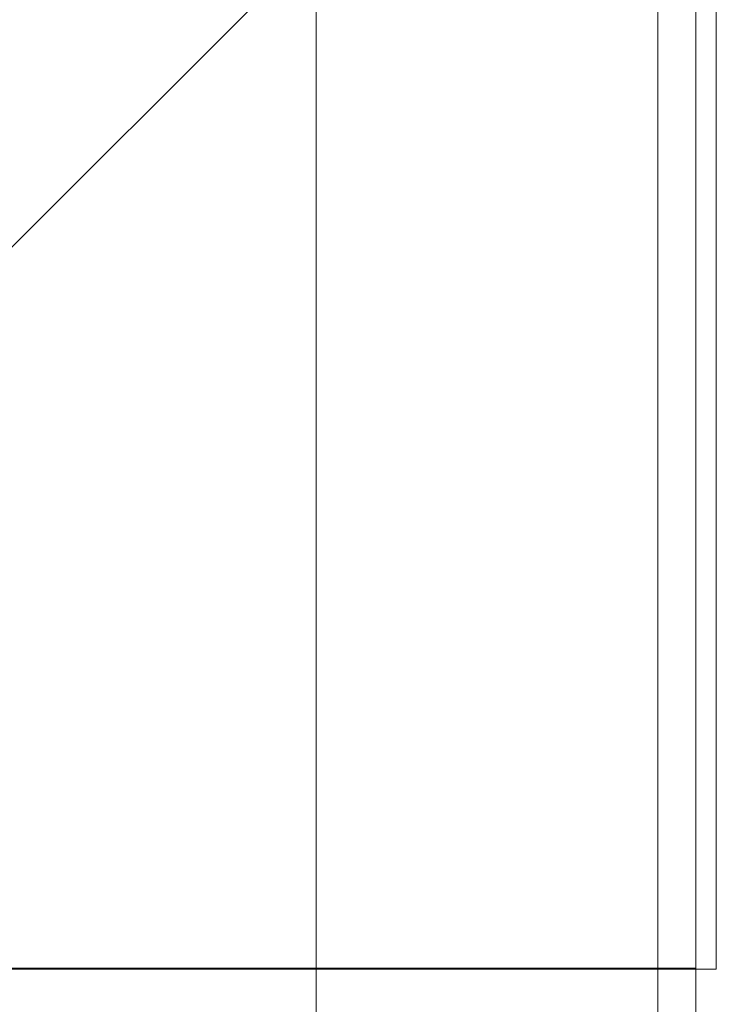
# Model space of a CAD drawing. Header units: metres. Extents: x 1.7 to 42.3, y -72.9 to -47.6.
# Tile 162 of 216: x 19.014 to 19.0599, y -51.0134 to -50.9486. Entities that reach past the tile are written whole.
import ezdxf

# ---------------------------------------------------------------- set-up
doc = ezdxf.new("R2010")
doc.units = ezdxf.units.M
for name, color, linetype, lineweight in [('A-COLS', 7, 'Continuous', 18), ('A-WALL', 7, 'Continuous', 18), ('A-WALL-PATT', 7, 'Continuous', 18), ('S-COLS', 7, 'Continuous', 18)]:
    doc.layers.add(name, color=color, linetype=linetype, lineweight=lineweight)
pattern_1 = [(49.99999999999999, (21.555, -62.9), (0.5465545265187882, -0.04781508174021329), [0.05715, -0.62865]), (355, (21.555, -62.9), (-0.1057276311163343, 0.5731658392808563), [0.04572, -0.50292]), (100.451, (21.601, -62.904), (0.440827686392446, 0.5253490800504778), [0.04857, -0.53427]), (46.184, (21.555, -62.748), (0.8132373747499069, -0.1261291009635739), [0.08573, -0.9429799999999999]), (96.636, (21.623, -62.758), (0.7122119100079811, 0.7422871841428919), [0.07286000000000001, -0.8014100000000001]), (351.184, (21.555, -62.748), (0.7122166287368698, 0.7422739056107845), [0.06858, -0.75438]), (21, (21.631, -62.786), (0.4548461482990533, -0.3067949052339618), [0.05715, -0.62865]), (326, (21.631, -62.786), (0.1854048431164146, 0.5525599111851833), [0.04572, -0.50292]), (71.45100000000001, (21.669, -62.81100000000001), (0.6402508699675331, 0.2457631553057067), [0.04857, -0.53427]), (37.50000000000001, (21.555, -62.9), (0.009260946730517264, 0.2536671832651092), [0.02515, -0.47168, 0.02515, -0.48539, -0.5048199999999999]), (37.50000000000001, (21.555, -62.9), (0.009260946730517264, 0.2536671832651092), [-1.007, 0.02515, -0.47968]), (7.499999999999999, (21.555, -62.9), (0.2004558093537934, 0.3005459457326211), [0.02515, -0.26594, 0.02515, -0.46025, -0.1924]), (7.499999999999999, (21.555, -62.9), (0.2004558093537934, 0.3005459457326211), [-0.7764800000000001, 0.02515, -0.16726]), (327.5, (21.385, -62.9), (0.4067681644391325, -0.01718819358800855), [0.02515, -0.16535, 0.02515, -0.56921, -0.78867]), (327.5, (21.385, -62.9), (0.4067681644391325, -0.01718819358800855), [-0.78486, 0.02515, -0.76352]), (317.5, (21.309, -62.9), (0.4443831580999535, 0.07627942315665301), [0.02515, -0.2225, 0.02515, -0.36957, -0.56007]), (317.5, (21.309, -62.9), (0.4443831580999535, 0.07627942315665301), [-0.64237, 0.02515, -0.53492])]

# ---------------------------------------------------------------- blocks, each defined once
blk = doc.blocks.new('4 GRE - ESCOLA DE CINEMA E AUDIOVISUAL CINE REX R07_rvt-1-2PAV - FRIGORÍFICA')
at = {"layer": 'A-WALL-PATT', "true_color": 0xd4d4d4}
h = blk.add_hatch(dxfattribs=at)
h.set_pattern_fill('FP_2', color=254, style=0, pattern_type=2)
h.set_pattern_definition([(45, (21.555, -62.9), (-0.0795495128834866, 0.0795495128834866), [])])
h.paths.add_polyline_path([(19.03348821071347, -54.36654163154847), (19.03348821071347, -54.22044595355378), (18.93348821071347, -54.22044595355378), (18.93348821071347, -54.36654163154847), (18.98860447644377, -54.36654163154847)])
h.paths.add_polyline_path([(18.98348821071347, -53.27044595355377), (19.03348821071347, -53.27044595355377), (19.03348821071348, -50.74654163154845), (18.93348821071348, -50.74654163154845), (18.93348821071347, -53.27044595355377)])
at = {"layer": 'A-WALL-PATT', "true_color": 0xaaaaaa}
h = blk.add_hatch(dxfattribs=at)
h.set_pattern_fill('FP_22', color=253, style=0, pattern_type=2)
h.set_pattern_definition([(45, (21.555, -62.9), (-0.0795495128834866, 0.0795495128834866), []), (135, (21.555, -62.9), (-0.0795495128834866, -0.07954951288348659), [])])
h.paths.add_polyline_path([(19.05998821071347, -54.34004163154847), (19.05998821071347, -54.33304163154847), (19.05848821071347, -54.33304163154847), (19.05848821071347, -54.34004163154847)])
h.paths.add_polyline_path([(19.05848821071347, -54.33154163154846), (19.05998821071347, -54.33154163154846), (19.05998821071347, -54.19694595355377), (19.06348821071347, -54.19694595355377), (19.06348821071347, -54.19544595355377), (19.05848821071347, -54.19544595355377), (19.05848821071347, -54.22789579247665)])
h.paths.add_polyline_path([(19.06348821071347, -53.29544595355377), (19.06348821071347, -53.29394595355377), (19.05998821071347, -53.29394595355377), (19.05972037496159, -52.84533815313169), (19.05848821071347, -52.84544595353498), (19.05848821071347, -53.29544595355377)])
h.paths.add_polyline_path([(19.05998821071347, -52.76557718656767), (19.05965176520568, -52.7304211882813), (19.05848821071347, -52.7304211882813), (19.05848821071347, -52.76544595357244), (19.05967273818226, -52.76554958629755)])
h.paths.add_polyline_path([(19.05961611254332, -52.67070525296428), (19.05998821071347, -52.67070525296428), (19.05957328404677, -52.59897025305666), (19.05848821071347, -52.59201963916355), (19.05848821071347, -52.67070525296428)])
h.paths.add_polyline_path([(19.05848821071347, -52.12483086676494), (19.05998821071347, -52.11522237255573), (19.05926580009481, -52.08395424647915), (19.05848821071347, -52.08402227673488), (19.05848821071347, -52.09928955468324)])
h.paths.add_polyline_path([(19.05998821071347, -51.99592525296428), (19.05998821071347, -51.66829401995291), (19.05848821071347, -51.66842525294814), (19.05921324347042, -51.99592525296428)])
h.paths.add_polyline_path([(19.05998821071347, -51.58855648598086), (19.05998821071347, -51.57154163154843), (19.05848821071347, -51.57154163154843), (19.05896997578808, -51.5884674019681)])
h.paths.add_polyline_path([(19.05848821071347, -51.54154163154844), (19.05998821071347, -51.54154163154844), (19.05998821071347, -50.90154163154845), (19.05848821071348, -50.90154163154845), (19.05848821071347, -51.53071573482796)])
h.paths.add_polyline_path([(19.05998821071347, -50.87154163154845), (19.05998821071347, -50.77154163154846), (19.05848821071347, -50.77154163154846), (19.05854194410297, -50.87154163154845)])
at = {"layer": 'A-WALL-PATT', "true_color": 0xd4d4d4}
h = blk.add_hatch(dxfattribs=at)
h.set_pattern_fill('FP_1', color=254, style=0, pattern_type=2)
h.set_pattern_definition(pattern_1)
h.paths.add_polyline_path([(19.05598821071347, -54.34154163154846), (19.05848821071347, -54.34154163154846), (19.05848821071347, -54.19544595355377), (18.98348821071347, -54.19544595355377), (18.98348821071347, -54.19794595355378), (19.05598821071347, -54.19794595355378), (19.05598821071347, -54.22789579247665)])
h.paths.add_polyline_path([(18.98348821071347, -53.29544595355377), (19.05848821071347, -53.29544595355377), (19.05763460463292, -51.63904163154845), (19.05598821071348, -51.63904163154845), (19.05598821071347, -53.29294595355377), (18.98348821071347, -53.29294595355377)])
h.paths.add_polyline_path([(19.05848821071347, -51.60404163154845), (19.05770179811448, -51.57154163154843), (19.05598821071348, -51.57154163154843), (19.05598821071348, -51.60404163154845), (19.05766944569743, -51.60404163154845)])
h.paths.add_polyline_path([(19.05848821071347, -51.54154163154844), (19.05836875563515, -50.90154163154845), (19.05598821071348, -50.90154163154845), (19.05598821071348, -51.54154163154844), (19.05773166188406, -51.54154163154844)])
h.paths.add_polyline_path([(19.05848821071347, -50.87154163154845), (19.05848821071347, -50.78154163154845), (19.05598821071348, -50.78154163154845), (19.05598821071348, -50.87154163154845), (19.05839861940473, -50.87154163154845)])
at = {"layer": 'S-COLS', "true_color": 0xaaaaaa}
h = blk.add_hatch(dxfattribs=at)
h.set_pattern_fill('FP_1', color=253, style=0, pattern_type=2)
h.set_pattern_definition(pattern_1)
h.paths.add_polyline_path([(18.85850015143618, -51.01105581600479), (19.05850015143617, -51.01105581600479), (19.05850015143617, -50.90154163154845), (19.03348821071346, -50.90103051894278), (19.03348821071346, -50.87154163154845), (19.05850015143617, -50.87154163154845), (19.05850015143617, -50.71105581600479), (18.85850015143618, -50.71105581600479), (18.85850015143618, -50.90828956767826)])
at = {"layer": 'A-WALL', "color": 253, "true_color": 0xaaaaaa}
for p, q in [((19.03348821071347, -53.27044595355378), (19.03348821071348, -50.78004163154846)), ((19.05598821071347, -53.29294595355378), (19.05598821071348, -50.78154163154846)), ((19.05848821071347, -53.29544595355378), (19.05848821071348, -50.78154163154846)), ((19.05848821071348, -50.78154163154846), (19.05848821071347, -53.29544595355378))]:
    blk.add_line(p, q, dxfattribs=at)
at = {"layer": 'S-COLS', "color": 253, "true_color": 0xaaaaaa}
for p, q in [((19.05850015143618, -51.0110558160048), (19.05850015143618, -50.71105581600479)), ((18.85850015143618, -51.0110558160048), (19.05850015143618, -51.0110558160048))]:
    blk.add_line(p, q, dxfattribs=at)
blk = doc.blocks.new('Family - P4-300328-2PAV - FRIGORÍFICA')
at = {"layer": 'S-COLS', "color": 253, "true_color": 0xaaaaaa}
for p, q in [((0.09999999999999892, -0.1500000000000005), (0.09999999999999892, 0.1500000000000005)), ((-0.09999999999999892, -0.1500000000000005), (0.09999999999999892, -0.1500000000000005))]:
    blk.add_line(p, q, dxfattribs=at)
blk = doc.blocks.new('Family - P4-301621-2PAV - FRIGORÍFICA')
at = {"layer": 'S-COLS', "color": 253, "true_color": 0xaaaaaa}
for p, q in [((0.09999999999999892, -0.1500000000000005), (0.09999999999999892, 0.1500000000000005)), ((-0.09999999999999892, -0.1500000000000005), (0.09999999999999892, -0.1500000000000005))]:
    blk.add_line(p, q, dxfattribs=at)
blk = doc.blocks.new('ESTRUTURAL CINE REX _011_IFC-1-2PAV - FRIGORÍFICA')
at = {"layer": 'A-COLS', "color": 253, "lineweight": 18, "true_color": 0xaaaaaa}
blk.add_blockref('Family - P4-301621-2PAV - FRIGORÍFICA', (18.95982107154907, -50.86112227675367), dxfattribs=at)
at = {"layer": 'S-COLS', "color": 253, "lineweight": 18, "true_color": 0xaaaaaa}
blk.add_blockref('Family - P4-300328-2PAV - FRIGORÍFICA', (18.95982107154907, -50.86112227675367), dxfattribs=at)

msp = doc.modelspace()

# ---------------------------------------------------------------- block references
at = {"lineweight": 5}
for name in ['4 GRE - ESCOLA DE CINEMA E AUDIOVISUAL CINE REX R07_rvt-1-2PAV - FRIGORÍFICA', 'ESTRUTURAL CINE REX _011_IFC-1-2PAV - FRIGORÍFICA']:
    msp.add_blockref(name, (0, 0), dxfattribs=at)

doc.saveas('drawing.dxf')
